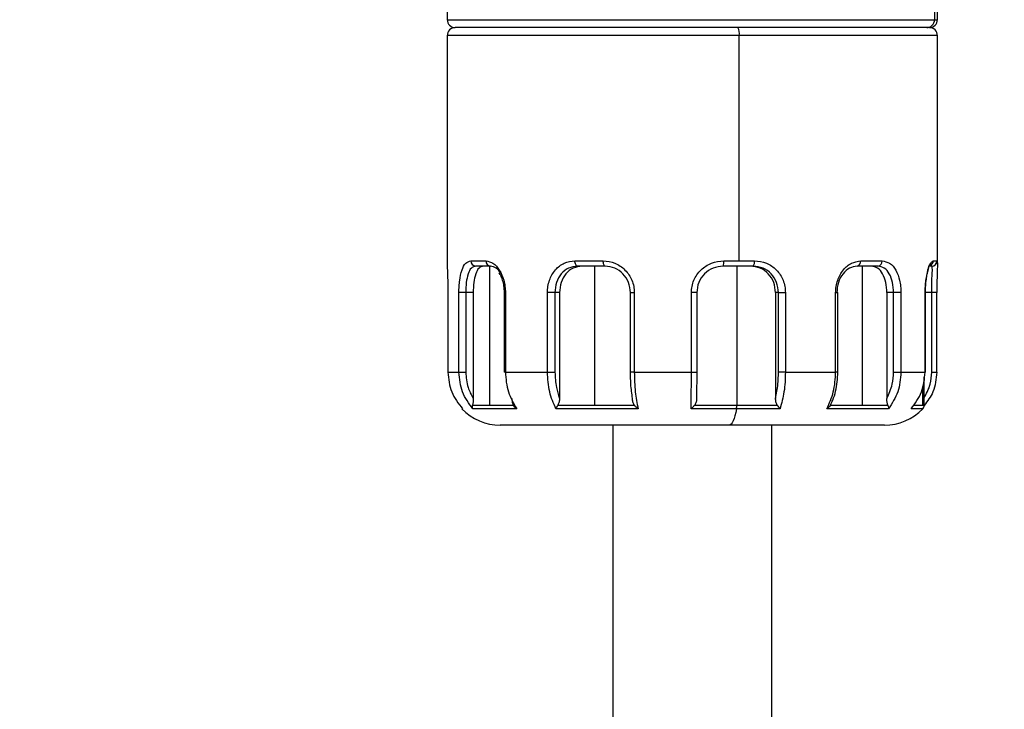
# Model space of a CAD drawing. Header units: millimetres. Extents: x 7 to 438, y 7 to 308.
# Tile 8 of 27: x 113 to 150, y 209 to 235. Entities that reach past the tile are written whole.
import ezdxf

# ---------------------------------------------------------------- set-up
doc = ezdxf.new("R2010")
doc.units = ezdxf.units.MM
doc.header["$LTSCALE"] = 1.5
doc.linetypes.add('SLD-实线', pattern=[0])
doc.layers.add('细实线层', color=7, linetype='SLD-实线')
doc.styles.add('SLDTEXTSTYLE1', font='txt')
doc.dimstyles.new('SLDDIMSTYLE7', dxfattribs={"dimtxt": 3.75, "dimasz": 3.75, "dimexe": 0, "dimexo": 0.0625, "dimgap": 0.9375, "dimtad": 2, "dimrnd": 1e-09, "dimzin": 12, "dimdsep": 46, "dimtxsty": 'SLDTEXTSTYLE1', "dimsah": 1, "dimcen": 0.09, "dimadec": 0, "dimazin": 3, "dimtol": 1, "dimtp": 30, "dimtm": 30, "dimtfac": 1, "dimtdec": 0, "dimtofl": 0, "dimtmove": 0, "dimatfit": 3, "dimfxl": 1, "dimfrac": 2, "dimtolj": 1, "dimarcsym": 0})

# ---------------------------------------------------------------- blocks, each defined once
blk = doc.blocks.new('_D_7')
at = {"layer": '细实线层'}
for p, q in [((86.945, 267.512), (218.053, 267.512)), ((216.553, 267.512), (216.553, 170.8)), ((141.643, 170.8), (218.053, 170.8))]:
    blk.add_line(p, q, dxfattribs=at)
for points in [[(216.553, 267.512), (215.976, 263.762), (217.13, 263.762)], [(216.553, 170.8), (217.13, 174.55), (215.976, 174.55)]]:
    blk.add_solid(points, dxfattribs=at)
at = {"layer": '细实线层', "attachment_point": 1, "rotation": 90, "style": 'SLDTEXTSTYLE1'}
for s, insert, char_height in [('±30', (213.314, 210.107), 2.625), ('300', (212.189, 201.378), 3.75)]:
    blk.add_mtext(s, dxfattribs=dict(at, insert=insert, char_height=char_height))

msp = doc.modelspace()

# ---------------------------------------------------------------- linework, layer by layer
at = {"color": 7, "linetype": 'SLD-实线', "lineweight": 25}
for p, q in [((147.592881, 234.689551), (147.592881, 253.08955)), ((129.09288, 238.844897), (129.09288, 234.689551)), ((147.484616, 238.789546), (147.484616, 234.689551)), ((129.09288, 234.089549), (129.09288, 225.45753)), ((140.057714, 234.389546), (129.39288, 234.389546)), ((147.188128, 234.389546), (140.057714, 234.389546)), ((140.115195, 225.589546), (140.115195, 234.089549)), ((147.292881, 234.389546), (147.188128, 234.389546)), ((147.592881, 225.45753), (147.592881, 234.089549)), ((129.986354, 225.589546), (130.559105, 225.589546)), ((133.913598, 225.589546), (134.98315, 225.589546)), ((139.532677, 225.589546), (140.115195, 225.589546)), ((140.115195, 225.589546), (140.690499, 225.589546)), ((144.697295, 225.589546), (145.501136, 225.589546)), ((147.434742, 225.589546), (147.577564, 225.589546)), ((130.727403, 225.389547), (130.167035, 225.389547)), ((130.693386, 225.389547), (130.693386, 220.144558)), ((135.055792, 225.389547), (134.009366, 225.389547)), ((134.651375, 225.389547), (134.651375, 220.144558)), ((140.639738, 225.389547), (139.506952, 225.389547)), ((140.019393, 225.389547), (140.019393, 220.144558)), ((145.346363, 225.389547), (144.559902, 225.389547)), ((144.747042, 225.389547), (144.747042, 220.144558)), ((147.377894, 225.389547), (147.290076, 225.389547)), ((129.118504, 224.389548), (129.118504, 221.389546)), ((129.119071, 224.389548), (129.119071, 221.389546)), ((129.534695, 221.389546), (129.534695, 224.389548)), ((129.790409, 224.389548), (129.534695, 224.389548)), ((130.071896, 224.389548), (129.790409, 224.389548)), ((129.790409, 224.389548), (129.790409, 221.389546)), ((130.071896, 224.389548), (130.071896, 220.398015)), ((131.242016, 224.389548), (131.242016, 221.389546)), ((131.289511, 224.389548), (131.289511, 221.389546)), ((132.877167, 221.389546), (132.877167, 224.389548)), ((133.159268, 224.389548), (132.877167, 224.389548)), ((133.329876, 224.389548), (133.159268, 224.389548)), ((133.159268, 224.389548), (133.159268, 221.389546)), ((133.329876, 224.389548), (133.329876, 220.398015)), ((136.001425, 224.389548), (136.001425, 221.389546)), ((136.154099, 224.389548), (136.154099, 221.389546)), ((138.307356, 221.389546), (138.307356, 224.389548)), ((138.508091, 224.389548), (138.307356, 224.389548)), ((138.508091, 224.389548), (138.508091, 221.389546)), ((141.592138, 224.389548), (141.485195, 224.389548)), ((141.485195, 224.389548), (141.485195, 220.398015)), ((141.592138, 224.389548), (141.854729, 224.389548)), ((141.592138, 221.389546), (141.592138, 224.389548)), ((141.854729, 224.389548), (141.854729, 221.389546)), ((143.751114, 221.389546), (143.751114, 224.389548)), ((143.834178, 221.389546), (143.834178, 224.389548)), ((145.685094, 224.389548), (145.685094, 220.398015)), ((145.934972, 224.389548), (145.685094, 224.389548)), ((146.21395, 224.389548), (145.934972, 224.389548)), ((145.934972, 221.389546), (145.934972, 224.389548)), ((146.21395, 224.389548), (146.21395, 221.389546)), ((147.12911, 221.389546), (147.12911, 224.389548)), ((147.12911, 224.389548), (147.139139, 224.389548)), ((147.139139, 221.389546), (147.139139, 224.389548)), ((147.377885, 221.389546), (147.377885, 224.389548)), ((147.567256, 221.389546), (147.567256, 224.389548)), ((129.119071, 221.389546), (129.534695, 221.389546)), ((129.534695, 221.389546), (129.790409, 221.389546)), ((131.289511, 221.389546), (132.877167, 221.389546)), ((132.877167, 221.389546), (133.159268, 221.389546)), ((136.154099, 221.389546), (138.307356, 221.389546)), ((138.307356, 221.389546), (138.508091, 221.389546)), ((141.854729, 221.389546), (141.592138, 221.389546)), ((141.854729, 221.389546), (143.751114, 221.389546)), ((145.934972, 221.389546), (146.21395, 221.389546)), ((146.21395, 221.389546), (147.12911, 221.389546)), ((147.092882, 220.144558), (147.092882, 221.194184)), ((130.049707, 220.144558), (130.693386, 220.144558)), ((131.720414, 220.006227), (130.06029, 220.006227)), ((130.693386, 220.144558), (131.590839, 220.144558)), ((136.29648, 220.006227), (133.196375, 220.006227)), ((133.273658, 220.144558), (134.651375, 220.144558)), ((134.651375, 220.144558), (136.151558, 220.144558)), ((140.00875, 220.006227), (138.298251, 220.006227)), ((138.433881, 220.144558), (140.019393, 220.144558)), ((141.654202, 220.006227), (140.00875, 220.006227)), ((140.019393, 220.144558), (141.549288, 220.144558)), ((145.747111, 220.006227), (143.417173, 220.006227)), ((143.559345, 220.144558), (144.747042, 220.144558)), ((144.747042, 220.144558), (145.72228, 220.144558)), ((146.692296, 220.144558), (147.028518, 220.144558)), ((139.731991, 219.389549), (131.092881, 219.389549)), ((135.342881, 219.389549), (135.342881, 204.178791)), ((145.59288, 219.389549), (139.731991, 219.389549)), ((141.342881, 205.465547), (141.342881, 219.389549))]:
    msp.add_line(p, q, dxfattribs=at)
at = {"color": 8, "linetype": 'SLD-实线', "lineweight": 25}
for p, q in [((129.09288, 234.689551), (147.484616, 234.689551)), ((147.484616, 234.689551), (147.592881, 234.689551)), ((140.115195, 234.089549), (129.09288, 234.089549)), ((147.592881, 234.089549), (140.115195, 234.089549)), ((129.118504, 224.389548), (129.119071, 224.389548)), ((131.242016, 224.389548), (131.289511, 224.389548)), ((136.001425, 224.389548), (136.154099, 224.389548)), ((143.751114, 224.389548), (143.834178, 224.389548)), ((147.377885, 224.389548), (147.139139, 224.389548)), ((147.567256, 224.389548), (147.377885, 224.389548)), ((129.119071, 221.389546), (129.118504, 221.389546)), ((131.289511, 221.389546), (131.242016, 221.389546)), ((136.154099, 221.389546), (136.001425, 221.389546)), ((143.834178, 221.389546), (143.751114, 221.389546)), ((147.139139, 221.389546), (147.12911, 221.389546)), ((147.377885, 221.389546), (147.567256, 221.389546)), ((147.028518, 220.847125), (147.028518, 220.144558)), ((129.673906, 220.006227), (129.648436, 220.006227)), ((147.037324, 220.006227), (146.597887, 220.006227)), ((147.028518, 220.144558), (147.092882, 220.144558))]:
    msp.add_line(p, q, dxfattribs=at)
at = {"color": 7, "linetype": 'SLD-实线', "lineweight": 25, "flags": 128}
for points in [[(134.009366, 225.389547), (133.990683, 225.393391), (133.972717, 225.404772), (133.95616, 225.423253), (133.941648, 225.448127), (133.929738, 225.478432), (133.920887, 225.51301), (133.915438, 225.550531), (133.913598, 225.589546)], [(135.055792, 225.389547), (135.041621, 225.393391), (135.027993, 225.404772), (135.015435, 225.423253), (135.004426, 225.448127), (134.995392, 225.478432), (134.98868, 225.51301), (134.984546, 225.550531), (134.98315, 225.589546)], [(140.00875, 220.006227), (139.98065, 219.867795), (139.950025, 219.744838), (139.917181, 219.6386), (139.882454, 219.550165), (139.846197, 219.480435), (139.80878, 219.430114), (139.770581, 219.399716), (139.731991, 219.389549)]]:
    msp.add_lwpolyline(points, dxfattribs=at)
at = {"color": 7, "linetype": 'SLD-实线', "lineweight": 25}
for centre, radius, start, end in [((129.392888, 234.689553), 0.300007, 180.0003906, 269.9986311), ((147.186359, 234.687803), 0.298262, 270.3397426, 0.335833), ((147.292873, 234.689554), 0.300008, 270.0016096, 359.9994576), ((129.392875, 234.089552), 0.299994, 89.9989398, 180.0006156), ((139.680667, 234.161796), 0.440493, 350.5599665, 31.1334943), ((147.292886, 234.089551), 0.299995, 359.9995362, 90.0008195), ((130.177213, 225.580356), 0.19108, 177.2430985, 266.9468515), ((130.744749, 225.574954), 0.186217, 175.5055259, 264.6550898), ((139.124675, 225.540371), 0.410955, 338.468626, 6.8725015), ((140.455413, 225.542771), 0.239694, 320.2642305, 11.253337), ((144.521467, 225.563142), 0.177799, 282.4843135, 8.5404112), ((145.320443, 225.569491), 0.181802, 278.1966201, 6.3332996), ((147.377727, 225.589384), 0.199837, 270.0478405, 0.0466863), ((131.092867, 221.389519), 1.99997, 223.7614012, 270.000392), ((139.215128, 220.136863), 0.804302, 350.6525145, 0.5481869), ((145.592896, 221.389513), 1.999963, 269.9995445, 316.2386757), ((146.892876, 220.144563), 0.200006, 316.2383025, 359.9985509)]:
    msp.add_arc(centre, radius, start, end, dxfattribs=at)
at = {"color": 8, "linetype": 'SLD-实线', "lineweight": 25}
msp.add_arc((147.23549, 225.588231), 0.199257, 288.5051396, 0.3781303, dxfattribs=at)
at = {"color": 7, "linetype": 'SLD-实线', "lineweight": 25}
for points, knots in [([(129.534695, 224.389548), (129.536071, 224.468625), (129.538772, 224.623884), (129.566935, 224.912701), (129.630598, 225.205918), (129.752523, 225.51057), (129.917771, 225.566383), (129.986354, 225.589546)], [0, 0, 0, 0, 0.173463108, 0.340575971, 0.632148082, 0.847332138, 1, 1, 1, 1]), ([(130.559105, 225.589546), (130.651013, 225.567764), (130.859261, 225.518411), (131.089765, 225.227227), (131.220099, 224.918662), (131.280816, 224.625106), (131.28659, 224.468686), (131.289511, 224.389548)], [0, 0, 0, 0, 0.182018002, 0.412420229, 0.691571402, 0.843956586, 1, 1, 1, 1]), ([(132.877167, 224.389548), (132.880846, 224.469021), (132.888155, 224.626917), (132.966559, 224.925759), (133.146817, 225.253655), (133.494179, 225.536292), (133.774811, 225.571924), (133.913598, 225.589546)], [0, 0, 0, 0, 0.135655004, 0.269520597, 0.524497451, 0.764838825, 1, 1, 1, 1]), ([(134.98315, 225.589546), (135.133312, 225.571478), (135.437189, 225.534913), (135.826079, 225.25994), (136.045081, 224.930573), (136.140725, 224.627769), (136.149638, 224.469004), (136.154099, 224.389548)], [0, 0, 0, 0, 0.242120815, 0.489970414, 0.743004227, 0.871384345, 1, 1, 1, 1]), ([(138.307356, 224.389548), (138.311977, 224.469207), (138.321222, 224.628581), (138.420548, 224.932765), (138.650029, 225.264378), (139.057904, 225.536829), (139.374574, 225.571991), (139.532677, 225.589546)], [0, 0, 0, 0, 0.125874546, 0.251840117, 0.501519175, 0.751125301, 1, 1, 1, 1]), ([(140.690499, 225.589546), (140.843916, 225.572108), (141.15026, 225.537288), (141.539892, 225.260875), (141.751167, 224.929392), (141.842049, 224.627386), (141.850495, 224.468961), (141.854729, 224.389548)], [0, 0, 0, 0, 0.246973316, 0.493156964, 0.74361981, 0.871485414, 1, 1, 1, 1]), ([(143.751114, 224.389548), (143.75482, 224.46901), (143.762184, 224.626864), (143.840323, 224.924837), (144.013125, 225.244998), (144.323498, 225.528548), (144.577541, 225.570004), (144.697295, 225.589546)], [0, 0, 0, 0, 0.1420808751, 0.2822509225, 0.5473567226, 0.7866274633, 1, 1, 1, 1]), ([(145.501136, 225.589546), (145.602188, 225.569795), (145.819167, 225.527386), (146.048754, 225.227571), (146.157344, 224.916237), (146.207009, 224.624482), (146.211614, 224.46862), (146.21395, 224.389548)], [0, 0, 0, 0, 0.196351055, 0.421604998, 0.694064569, 0.844794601, 1, 1, 1, 1]), ([(147.12911, 224.389548), (147.130598, 224.46863), (147.13352, 224.623886), (147.160448, 224.911845), (147.225229, 225.199412), (147.291482, 225.475644), (147.399732, 225.56171), (147.434742, 225.589546)], [0, 0, 0, 0, 0.186835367, 0.366800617, 0.679071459, 0.896204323, 1, 1, 1, 1]), ([(129.094059, 225.45753), (129.095427, 225.386031), (129.09928, 225.184633), (129.111898, 224.907722), (129.117996, 224.62317), (129.118708, 224.46849), (129.119071, 224.389548)], [0, 0, 0, 0, 0.20080809, 0.565638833, 0.778323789, 1, 1, 1, 1]), ([(130.167035, 225.389547), (130.108331, 225.370063), (129.968173, 225.323546), (129.867423, 225.067077), (129.80131, 224.759242), (129.794217, 224.51869), (129.790409, 224.389548)], [0, 0, 0, 0, 0.156053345, 0.372581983, 0.663165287, 1, 1, 1, 1]), ([(130.45242, 225.389547), (130.395091, 225.369717), (130.256559, 225.321798), (130.154454, 225.06736), (130.084268, 224.759519), (130.076216, 224.518733), (130.071896, 224.389548)], [0, 0, 0, 0, 0.1535947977, 0.371159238, 0.6626207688, 1, 1, 1, 1]), ([(131.121432, 225.107337), (131.067201, 225.186465), (130.969077, 225.329636), (130.802096, 225.37103), (130.727403, 225.389547)], [0, 0, 0, 0, 0.5526811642, 1, 1, 1, 1]), ([(134.009366, 225.389547), (133.893711, 225.374639), (133.660324, 225.344557), (133.377111, 225.105735), (133.193627, 224.774527), (133.17091, 224.519997), (133.159268, 224.389548)], [0, 0, 0, 0, 0.236501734, 0.477250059, 0.732085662, 1, 1, 1, 1]), ([(134.182337, 225.389547), (134.067373, 225.374425), (133.834501, 225.343795), (133.55112, 225.105687), (133.366157, 224.774733), (133.342167, 224.520039), (133.329876, 224.389548)], [0, 0, 0, 0, 0.235283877, 0.476595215, 0.731836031, 1, 1, 1, 1]), ([(136.008197, 224.389548), (135.993599, 224.520616), (135.964553, 224.781388), (135.742713, 225.110286), (135.42903, 225.342762), (135.17902, 225.3741), (135.055792, 225.389547)], [0, 0, 0, 0, 0.256577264, 0.510487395, 0.758725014, 1, 1, 1, 1]), ([(139.506952, 225.389547), (139.376657, 225.374603), (139.115462, 225.344645), (138.785464, 225.11418), (138.553489, 224.783674), (138.523242, 224.521083), (138.508091, 224.389548)], [0, 0, 0, 0, 0.248773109, 0.498701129, 0.74889423, 1, 1, 1, 1]), ([(141.485195, 224.389548), (141.471362, 224.520379), (141.443926, 224.779884), (141.228419, 225.111289), (140.911775, 225.344848), (140.658192, 225.37464), (140.531315, 225.389547)], [0, 0, 0, 0, 0.255159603, 0.50611355, 0.75289131, 1, 1, 1, 1]), ([(141.592138, 224.389548), (141.578478, 224.520352), (141.551405, 224.779601), (141.337514, 225.111553), (141.02081, 225.345282), (140.766985, 225.374766), (140.639738, 225.389547)], [0, 0, 0, 0, 0.255153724, 0.505704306, 0.752200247, 1, 1, 1, 1]), ([(144.559902, 225.389547), (144.462512, 225.372695), (144.254388, 225.336681), (144.00592, 225.097613), (143.828822, 224.773909), (143.8057, 224.520085), (143.793809, 224.389548)], [0, 0, 0, 0, 0.211031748, 0.450975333, 0.717647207, 1, 1, 1, 1]), ([(145.685094, 224.389548), (145.677565, 224.518678), (145.663265, 224.763912), (145.546783, 225.084467), (145.358171, 225.335952), (145.177073, 225.372558), (145.093025, 225.389547)], [0, 0, 0, 0, 0.3034852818, 0.5763567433, 0.803383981, 1, 1, 1, 1]), ([(145.934972, 224.389548), (145.927768, 224.518612), (145.914105, 224.763387), (145.80183, 225.084532), (145.613635, 225.337257), (145.43154, 225.372882), (145.346363, 225.389547)], [0, 0, 0, 0, 0.3032769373, 0.5751804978, 0.8012864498, 1, 1, 1, 1]), ([(147.139088, 224.389548), (147.140945, 224.479069), (147.144428, 224.647025), (147.16979, 224.878403), (147.202392, 225.06742), (147.235616, 225.210048), (147.260547, 225.294614), (147.271883, 225.33235), (147.273715, 225.338447)], [0, 0, 0, 0, 0.279143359, 0.523721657, 0.725078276, 0.877108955, 0.980146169, 1, 1, 1, 1]), ([(147.377885, 224.389548), (147.379892, 224.517445), (147.383599, 224.753675), (147.386643, 225.060064), (147.412243, 225.269456), (147.3851, 225.364353), (147.377894, 225.389547)], [0, 0, 0, 0, 0.382298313, 0.706120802, 0.921979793, 1, 1, 1, 1]), ([(147.591702, 225.45753), (147.590334, 225.386031), (147.58648, 225.184633), (147.573865, 224.907722), (147.567765, 224.62317), (147.567053, 224.46849), (147.56669, 224.389548)], [0, 0, 0, 0, 0.200808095, 0.5656388, 0.778323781, 1, 1, 1, 1]), ([(131.044443, 225.138004), (131.063522, 225.107727), (131.117709, 225.021738), (131.178823, 224.854034), (131.231806, 224.633918), (131.238497, 224.473797), (131.242017, 224.389548)], [0, 0, 0, 0, 0.136714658, 0.388284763, 0.678139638, 1, 1, 1, 1]), ([(129.119071, 221.389546), (129.144935, 221.131324), (129.19649, 220.616615), (129.515125, 220.209231), (129.673906, 220.006227)], [0, 0, 0, 0, 0.501686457, 1, 1, 1, 1]), ([(130.06029, 220.006227), (129.909867, 220.210109), (129.605953, 220.622034), (129.558607, 221.131993), (129.534695, 221.389546)], [0, 0, 0, 0, 0.494952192, 1, 1, 1, 1]), ([(129.790409, 221.389546), (129.805784, 221.193069), (129.83322, 220.842488), (129.999017, 220.533733), (130.071896, 220.398015)], [0, 0, 0, 0, 0.560433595, 1, 1, 1, 1]), ([(131.289511, 221.389546), (131.307576, 221.134172), (131.342628, 220.63866), (131.597094, 220.212672), (131.720414, 220.006227)], [0, 0, 0, 0, 0.515372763, 1, 1, 1, 1]), ([(133.196375, 220.006227), (133.105036, 220.215098), (132.912354, 220.655714), (132.889295, 221.136613), (132.877167, 221.389546)], [0, 0, 0, 0, 0.474042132, 1, 1, 1, 1]), ([(133.159268, 221.389546), (133.16764, 221.195642), (133.18225, 220.857288), (133.285708, 220.535425), (133.329876, 220.398015)], [0, 0, 0, 0, 0.573079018, 1, 1, 1, 1]), ([(136.085039, 220.398015), (136.060509, 220.576359), (136.015249, 220.905414), (136.010413, 221.237463), (136.008197, 221.389546)], [0, 0, 0, 0, 0.541985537, 1, 1, 1, 1]), ([(136.154099, 221.389546), (136.15887, 221.139511), (136.167748, 220.674266), (136.255765, 220.217509), (136.29648, 220.006227)], [0, 0, 0, 0, 0.5374276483, 1, 1, 1, 1]), ([(138.298251, 220.006227), (138.30085, 220.218112), (138.306506, 220.679201), (138.307058, 221.140324), (138.307356, 221.389546)], [0, 0, 0, 0, 0.459534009, 1, 1, 1, 1]), ([(138.508091, 221.389546), (138.507845, 221.197446), (138.507422, 220.866927), (138.50406, 220.536426), (138.502653, 220.398015)], [0, 0, 0, 0, 0.581208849, 1, 1, 1, 1]), ([(141.485195, 220.398015), (141.519336, 220.576085), (141.582169, 220.903797), (141.589013, 221.237272), (141.592138, 221.389546)], [0, 0, 0, 0, 0.543370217, 1, 1, 1, 1]), ([(141.854729, 221.389546), (141.847782, 221.138747), (141.834787, 220.669532), (141.711562, 220.216916), (141.654202, 220.006227)], [0, 0, 0, 0, 0.5345075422, 1, 1, 1, 1]), ([(143.417173, 220.006227), (143.512725, 220.214817), (143.713755, 220.653665), (143.738257, 221.136309), (143.751114, 221.389546)], [0, 0, 0, 0, 0.475312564, 1, 1, 1, 1]), ([(143.566136, 220.170884), (143.593371, 220.22451), (143.673129, 220.381556), (143.75495, 220.668706), (143.822268, 221.022629), (143.830187, 221.2666), (143.834178, 221.389546)], [0, 0, 0, 0, 0.143143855, 0.419209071, 0.707319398, 1, 1, 1, 1]), ([(145.685094, 220.398015), (145.764882, 220.573594), (145.908564, 220.889777), (145.926843, 221.235711), (145.934972, 221.389546)], [0, 0, 0, 0, 0.555305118, 1, 1, 1, 1]), ([(146.21395, 221.389546), (146.193756, 221.133347), (146.154283, 220.632538), (145.880725, 220.211751), (145.747111, 220.006227)], [0, 0, 0, 0, 0.511570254, 1, 1, 1, 1]), ([(146.597887, 220.006227), (146.749917, 220.209944), (147.05668, 220.621002), (147.104825, 221.131864), (147.12911, 221.389546)], [0, 0, 0, 0, 0.4955928, 1, 1, 1, 1]), ([(147.080517, 220.398015), (147.175467, 220.572349), (147.344756, 220.883175), (147.367776, 221.235035), (147.377885, 221.389546)], [0, 0, 0, 0, 0.560871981, 1, 1, 1, 1]), ([(147.56669, 221.389546), (147.543122, 221.130401), (147.500512, 220.661864), (147.215643, 220.290677), (147.088333, 220.124791)], [0, 0, 0, 0, 0.5530940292, 1, 1, 1, 1]), ([(130.071896, 220.398015), (130.071462, 220.354071), (130.070623, 220.268999), (130.056523, 220.185112), (130.049707, 220.144558)], [0, 0, 0, 0, 0.516560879, 1, 1, 1, 1]), ([(131.590839, 220.144558), (131.577427, 220.184723), (131.54997, 220.266954), (131.548205, 220.35366), (131.547302, 220.398015)], [0, 0, 0, 0, 0.488444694, 1, 1, 1, 1]), ([(133.329876, 220.398015), (133.328567, 220.353563), (133.325972, 220.265476), (133.290988, 220.184613), (133.273658, 220.144558)], [0, 0, 0, 0, 0.504643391, 1, 1, 1, 1]), ([(136.151558, 220.144558), (136.13107, 220.184256), (136.090026, 220.263784), (136.086703, 220.353222), (136.085039, 220.398015)], [0, 0, 0, 0, 0.499170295, 1, 1, 1, 1]), ([(138.502653, 220.398015), (138.500908, 220.353307), (138.497406, 220.263563), (138.455108, 220.184323), (138.433881, 220.144558)], [0, 0, 0, 0, 0.498173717, 1, 1, 1, 1]), ([(141.549288, 220.144558), (141.529563, 220.184315), (141.489943, 220.264173), (141.486782, 220.353274), (141.485195, 220.398015)], [0, 0, 0, 0, 0.497856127, 1, 1, 1, 1]), ([(145.72228, 220.144558), (145.710861, 220.184821), (145.68737, 220.267651), (145.685867, 220.353762), (145.685094, 220.398015)], [0, 0, 0, 0, 0.486087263, 1, 1, 1, 1]), ([(130.06029, 220.006227), (130.053115, 220.026609), (130.037286, 220.071578), (130.045316, 220.118761), (130.049707, 220.144558)], [0, 0, 0, 0, 0.453248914, 1, 1, 1, 1]), ([(131.720414, 220.006227), (131.693314, 220.02516), (131.640341, 220.062169), (131.607083, 220.117523), (131.590839, 220.144558)], [0, 0, 0, 0, 0.511589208, 1, 1, 1, 1]), ([(133.196375, 220.006227), (133.207315, 220.026829), (133.23209, 220.073488), (133.258763, 220.119091), (133.273658, 220.144558)], [0, 0, 0, 0, 0.441552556, 1, 1, 1, 1]), ([(136.29648, 220.006227), (136.269456, 220.025669), (136.214731, 220.065042), (136.172788, 220.117835), (136.151558, 220.144558)], [0, 0, 0, 0, 0.493821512, 1, 1, 1, 1]), ([(138.298251, 220.006227), (138.322472, 220.025991), (138.372799, 220.067057), (138.413019, 220.118087), (138.433881, 220.144558)], [0, 0, 0, 0, 0.481284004, 1, 1, 1, 1]), ([(141.654202, 220.006227), (141.637247, 220.026539), (141.600126, 220.07101), (141.567184, 220.118668), (141.549288, 220.144558)], [0, 0, 0, 0, 0.4567513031, 1, 1, 1, 1]), ([(143.559345, 220.144558), (143.540165, 220.117569), (143.501238, 220.062792), (143.445466, 220.025264), (143.417173, 220.006227)], [0, 0, 0, 0, 0.4926953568, 1, 1, 1, 1]), ([(145.72228, 220.144558), (145.731287, 220.119245), (145.747244, 220.074395), (145.747152, 220.026911), (145.747111, 220.006227)], [0, 0, 0, 0, 0.5643973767, 1, 1, 1, 1])]:
    msp.add_open_spline(points, degree=3, knots=knots, dxfattribs=at)
at = {"color": 8, "linetype": 'SLD-实线', "lineweight": 25}
msp.add_open_spline([(147.577564, 225.589546), (147.584535, 225.559835), (147.594765, 225.516229), (147.592442, 225.471714), (147.591702, 225.45753)], degree=3, knots=[0, 0, 0, 0, 0.681357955, 1, 1, 1, 1], dxfattribs=at)

# ---------------------------------------------------------------- dimensions: what is measured, and where the dimension line sits
at = {"layer": '细实线层'}
dim = msp.add_linear_dim(base=(216.552606, 170.799593), p1=(86.945224, 267.512163), p2=(141.642884, 170.799593), angle=90, text='300 最大', dimstyle='SLDDIMSTYLE7', dxfattribs=at)
dim.commit()
dim.dimension.update_dxf_attribs({"geometry": '_D_7', "text_midpoint": (216.552606, 208.797591), "dimtype": 160})

doc.saveas('drawing.dxf')
